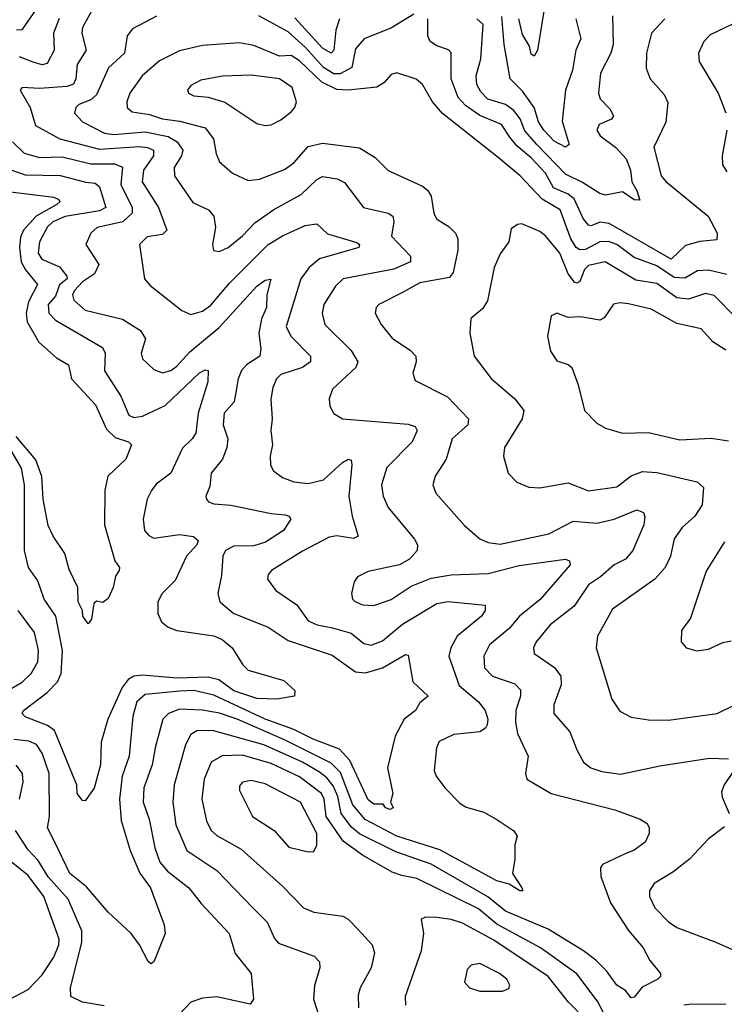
# Model space of a CAD drawing. Extents: x 1308313 to 1441400, y 959662 to 1036319.
# Tile 256 of 256: x 1336906 to 1339371, y 1030288 to 1033732. Entities that reach past the tile are written whole.
import ezdxf

# ---------------------------------------------------------------- set-up
doc = ezdxf.new("R2010")
doc.units = 0

msp = doc.modelspace()

# ---------------------------------------------------------------- linework, layer by layer
at = {"layer": '0CON10XD'}
for points in [[(1338747.6, 1033812.4), (1338717.1, 1033625), (1338706, 1033604), (1338695, 1033610.8), (1338688.8, 1033638.8), (1338665, 1033679.6), (1338652.2, 1033735)], [(1336981.8, 1033795), (1336913.5, 1033696.5), (1336894.7, 1033695.3)], [(1337163.8, 1033775), (1337125.9, 1033704.1), (1337123.2, 1033685), (1337138.4, 1033625), (1337106.5, 1033575), (1337102.6, 1033525), (1337094, 1033506), (1337071.6, 1033498.4), (1336975, 1033491), (1336915, 1033494.2), (1336907.1, 1033485), (1336942.1, 1033425), (1336961.3, 1033361.3), (1337046.5, 1033315), (1337185, 1033278.8), (1337325, 1033288.1), (1337352.9, 1033285), (1337373.8, 1033275), (1337373.8, 1033255), (1337338.8, 1033205), (1337334.3, 1033165), (1337391.2, 1033075), (1337421.1, 1032995), (1337405, 1032980), (1337352, 1032972), (1337324.4, 1032945), (1337342.2, 1032825), (1337362.3, 1032802.3), (1337472.5, 1032715), (1337505, 1032700.9), (1337545, 1032712), (1337575, 1032733.4), (1337640.2, 1032809.8), (1337774.6, 1032945.4), (1337825, 1032976.2), (1337905, 1033011.9), (1337945, 1033017.3), (1337982.4, 1032982.4), (1338085, 1032952.9), (1338094.2, 1032945), (1338092, 1032935), (1337954.7, 1032895), (1337918.1, 1032865), (1337889.7, 1032825), (1337838.5, 1032658.5), (1337854.7, 1032625), (1337923.5, 1032555), (1337922.7, 1032535), (1337895.6, 1032515.6), (1337819.8, 1032490.2), (1337804.6, 1032475), (1337791.2, 1032445), (1337784.6, 1032404.6), (1337789.2, 1032335), (1337784.6, 1032295), (1337790.5, 1032245), (1337782.2, 1032205), (1337783.7, 1032173.7), (1337793.2, 1032153.2), (1337825, 1032130), (1337865, 1032115.4), (1337915, 1032109.5), (1337968.1, 1032121.9), (1338035, 1032182.9), (1338055, 1032194.3), (1338065, 1032191.2), (1338068.2, 1032175), (1338057.6, 1032065), (1338069.2, 1031995), (1338090, 1031925), (1338073.4, 1031916.6), (1338015, 1031926.8), (1337988.2, 1031921.8), (1337895, 1031872.8), (1337787.1, 1031805), (1337775, 1031791.2), (1337772.2, 1031775), (1337801.4, 1031735), (1337875.5, 1031685), (1337915, 1031628.5), (1337946, 1031615), (1338000, 1031605), (1338065, 1031586.2), (1338109.8, 1031549.7), (1338135, 1031544.1), (1338175, 1031558.9), (1338245, 1031617.4), (1338365, 1031689), (1338405, 1031696.1), (1338534.3, 1031684.3), (1338534.5, 1031665), (1338521.5, 1031645), (1338435.8, 1031575), (1338413.6, 1031535), (1338406.6, 1031505), (1338443.1, 1031403.1), (1338510.4, 1031345), (1338534.6, 1031315), (1338544, 1031285), (1338540.7, 1031265), (1338535, 1031253.5), (1338515, 1031241.1), (1338425, 1031231.4), (1338373.6, 1031206.4), (1338363.5, 1031185), (1338355.5, 1031105), (1338362.7, 1031085), (1338392.9, 1031045), (1338445, 1030990.8), (1338467.6, 1030977.6), (1338529.6, 1030959.6), (1338575, 1030934.4), (1338634.4, 1030894.4), (1338645.7, 1030875.7), (1338637.5, 1030845), (1338638, 1030795), (1338630, 1030745), (1338662.5, 1030695), (1338665.8, 1030684.2), (1338655, 1030684.5), (1338618.3, 1030708.3), (1338575, 1030720), (1338375, 1030827.7), (1338225, 1030875.2), (1338114.3, 1030934.3), (1338071.6, 1030985), (1338028.4, 1031098.4), (1337995, 1031131.2), (1337835, 1031211.2), (1337666.1, 1031285), (1337605, 1031305.7), (1337545, 1031316.2), (1337465, 1031320.4), (1337426.4, 1031305), (1337406.7, 1031285), (1337379.3, 1031185), (1337369.5, 1031125), (1337340.2, 1031045), (1337338.1, 1030995), (1337358.9, 1030935), (1337379.1, 1030835), (1337396.6, 1030785), (1337422.7, 1030752.7), (1337497.3, 1030695), (1337540.1, 1030640.1), (1337638.2, 1030535), (1337659.2, 1030465), (1337715.7, 1030395), (1337724, 1030305), (1337711.7, 1030288.3), (1337595, 1030313.5), (1337545, 1030309.1), (1337505, 1030294.6), (1337465.8, 1030254.2)], [(1337043.7, 1033736.3), (1337023.6, 1033685), (1337026.5, 1033625), (1337002, 1033578), (1336985, 1033573.7), (1336952.7, 1033582.7), (1336905, 1033602.2)], [(1337385, 1033743.8), (1337300.7, 1033699.3), (1337281.8, 1033675), (1337272.8, 1033615), (1337216.2, 1033563.8), (1337175, 1033468.9), (1337155, 1033451.6), (1337112.5, 1033435), (1337102.5, 1033425), (1337097.5, 1033405), (1337125.5, 1033375), (1337203.1, 1033335), (1337235, 1033330.6), (1337345, 1033339.4), (1337425, 1033322.8), (1337456.2, 1033305), (1337476.8, 1033275), (1337471.8, 1033255), (1337445.9, 1033215), (1337447.7, 1033185), (1337512, 1033092), (1337566.1, 1033066.1), (1337584.6, 1033045), (1337590.4, 1033005), (1337580, 1032945), (1337584.3, 1032924.3), (1337605, 1032920.8), (1337635.7, 1032935), (1337685, 1032975.4), (1337728.3, 1033021.7), (1337795, 1033068.1), (1337890.1, 1033119.9), (1337945, 1033172.3), (1337965, 1033183.2), (1338016.2, 1033175), (1338042.4, 1033162.4), (1338108.6, 1033075), (1338195, 1033055.4), (1338211.5, 1033045), (1338214.1, 1033025), (1338206.5, 1032975), (1338272.5, 1032905), (1338272.5, 1032885), (1338215, 1032859.6), (1338037.5, 1032825), (1338010.4, 1032799.6), (1337969.2, 1032735), (1337963.9, 1032703.9), (1337972.9, 1032665), (1338065, 1032574.5), (1338089.1, 1032535), (1338081.5, 1032515), (1338000.5, 1032439.5), (1337988.6, 1032405), (1337990.3, 1032380.3), (1338005, 1032354), (1338035.5, 1032335.5), (1338265, 1032316.8), (1338288.9, 1032308.9), (1338296.7, 1032295), (1338279.2, 1032255), (1338190.3, 1032165), (1338171.3, 1032105), (1338177.5, 1032065), (1338194.7, 1032025), (1338286.7, 1031915), (1338297.5, 1031895), (1338296.7, 1031875), (1338269.4, 1031845), (1338235, 1031825.4), (1338125, 1031801.9), (1338087.6, 1031782.4), (1338075.8, 1031765), (1338067.1, 1031725), (1338070, 1031705), (1338077.2, 1031697.2), (1338104.7, 1031684.7), (1338145, 1031682.3), (1338205, 1031703.9), (1338275, 1031750), (1338345, 1031778.4), (1338415, 1031790.3), (1338545, 1031794.3), (1338652.8, 1031822.8), (1338815, 1031844.3), (1338828.9, 1031838.9), (1338831.9, 1031825), (1338726.6, 1031703.4), (1338654.5, 1031645.5), (1338617.5, 1031602.5), (1338549.6, 1031545), (1338529.3, 1031505), (1338532.2, 1031465), (1338560, 1031435), (1338638.2, 1031408.2), (1338658, 1031388), (1338657.6, 1031365), (1338641.8, 1031315), (1338639.7, 1031275), (1338647.3, 1031235), (1338684.4, 1031155), (1338675.7, 1031095), (1338680, 1031075), (1338764.7, 1031024.7), (1338988.2, 1030968.2), (1339076.7, 1030935), (1339100.3, 1030920.3), (1339108, 1030905), (1339108, 1030885), (1339094, 1030855), (1339055, 1030826.9), (1339024.2, 1030814.2), (1338945, 1030776), (1338938, 1030765), (1338938.6, 1030735), (1338972.4, 1030642.4), (1339035, 1030545.6), (1339086.7, 1030485), (1339110.2, 1030440.2), (1339147.5, 1030395), (1339147.5, 1030385), (1339138, 1030375), (1339083.1, 1030346.9), (1339055, 1030312), (1339045, 1030310), (1339025, 1030335.8), (1338995, 1030354.4), (1338958.2, 1030405), (1338921.5, 1030441.5), (1338878.2, 1030475), (1338755, 1030549.8), (1338605, 1030613.2), (1338543.7, 1030663.7), (1338345, 1030778.2), (1338221.2, 1030821.2)], [(1338285, 1033751.4), (1338206.4, 1033703.6), (1338111.1, 1033665), (1338080.4, 1033629.6), (1338067.9, 1033565), (1338027.1, 1033542.9), (1338005, 1033541.8), (1337969.1, 1033565), (1337905.4, 1033635), (1337845, 1033688.8), (1337742.9, 1033745)], [(1338024.8, 1033735.2), (1338011.9, 1033695), (1338004.4, 1033625.6), (1337995, 1033614.8), (1337965, 1033631.6), (1337868.3, 1033738.3)], [(1339162.9, 1033735), (1339115.9, 1033684.1), (1339098.5, 1033615), (1339097.6, 1033562.4), (1339111.1, 1033525), (1339159.8, 1033469.8), (1339172.6, 1033442.6), (1339166.2, 1033373.8), (1339124.6, 1033285.4), (1339150, 1033185), (1339165.7, 1033165.7), (1339314.4, 1033045), (1339345.5, 1032985), (1339345, 1032962), (1339285, 1032955.3), (1339235, 1032941.6), (1339185, 1032894.4), (1338968.4, 1033018.4), (1338935, 1033023.3), (1338905, 1033010.8), (1338895, 1033013.4), (1338876.9, 1033036.9), (1338845, 1033105.2), (1338825, 1033121.9), (1338773.3, 1033143.3), (1338744.8, 1033195), (1338695, 1033248.1), (1338645, 1033290.2), (1338620.8, 1033320.8), (1338591.2, 1033365), (1338515, 1033396.3), (1338465, 1033431.3), (1338439.2, 1033459.2), (1338415.2, 1033525), (1338415.3, 1033615.3), (1338406, 1033626), (1338365, 1033640), (1338341.5, 1033655), (1338333.8, 1033675), (1338333.3, 1033735)], [(1338979.2, 1033745), (1338982.2, 1033645), (1338973.3, 1033615), (1338937.3, 1033545), (1338931.1, 1033475), (1338936.2, 1033455), (1338970.4, 1033420.4), (1338983.3, 1033395), (1338976.2, 1033383.8), (1338932.7, 1033365), (1338924.3, 1033345), (1338935.9, 1033325), (1338990.6, 1033285), (1339027.6, 1033245), (1339042.8, 1033205), (1339047.3, 1033165), (1339065, 1033134), (1339075, 1033100), (1339055, 1033102.2), (1339015, 1033129.1), (1338955, 1033118.2), (1338935, 1033123.2), (1338875, 1033162.6), (1338815, 1033191.4), (1338714.5, 1033295), (1338672.5, 1033342.5), (1338656.6, 1033385), (1338634.4, 1033414.4), (1338605, 1033435.2), (1338543.9, 1033453.9), (1338519.1, 1033479.1), (1338505.2, 1033505), (1338502.6, 1033535), (1338519.1, 1033595), (1338526.8, 1033715), (1338505.5, 1033735)], [(1338851.4, 1033735), (1338868.6, 1033665), (1338851, 1033625), (1338840, 1033555), (1338814.8, 1033485), (1338803.1, 1033376.9), (1338827.9, 1033295), (1338815, 1033286.1), (1338775, 1033307), (1338739.8, 1033345), (1338720.4, 1033375), (1338705.1, 1033425.1), (1338665, 1033481.9), (1338621.1, 1033525), (1338600.4, 1033645), (1338592.5, 1033742.5)], [(1339397.5, 1033715), (1339321.5, 1033678.5), (1339299.4, 1033655), (1339280.6, 1033615), (1339283.1, 1033585), (1339349.4, 1033475), (1339376.4, 1033406.4)], [(1339379.9, 1032839.9), (1339315, 1032856.1), (1339277.3, 1032852.7), (1339232.6, 1032827.4), (1339195, 1032830.2), (1339135, 1032870.5), (1339055, 1032899.7), (1338995, 1032944.8), (1338965, 1032955.8), (1338935, 1032954.8), (1338885, 1032928.1), (1338865, 1032926.7), (1338852.9, 1032935), (1338834.2, 1032965), (1338796.2, 1033066.2), (1338734, 1033104), (1338656.6, 1033185), (1338579.3, 1033249.3), (1338385, 1033403.3), (1338350.3, 1033445), (1338315, 1033505.6), (1338293.3, 1033523.3), (1338225, 1033546.4), (1338205, 1033540), (1338179.6, 1033510.4), (1338154.7, 1033495.3), (1338055.2, 1033484.8), (1338015, 1033487), (1337962.7, 1033512.7), (1337885, 1033587.5), (1337855, 1033606.2), (1337815, 1033604.7), (1337725, 1033641.7), (1337675, 1033650.7), (1337545, 1033641.6), (1337465, 1033622.8), (1337395, 1033588), (1337333.8, 1033535), (1337291.3, 1033475), (1337280.8, 1033445), (1337281.5, 1033425), (1337299.5, 1033409.5), (1337360.5, 1033400.5), (1337404.9, 1033384.9)], [(1337765, 1033361.9), (1337785, 1033364.4), (1337818.8, 1033381.2), (1337855, 1033410), (1337868.1, 1033425), (1337874.4, 1033445), (1337859.2, 1033495), (1337815, 1033524.7), (1337715, 1033537.4), (1337615, 1033534), (1337539.8, 1033520.2), (1337505, 1033501.4), (1337492.9, 1033485), (1337496, 1033475), (1337515, 1033465.6), (1337565, 1033460.4), (1337623.2, 1033443.2), (1337735, 1033368.1), (1337765, 1033361.9)], [(1337404.9, 1033384.9), (1337466.4, 1033376.4), (1337555, 1033353.2), (1337583.4, 1033315), (1337593, 1033263), (1337605, 1033234.4), (1337650.8, 1033195), (1337705, 1033169.1), (1337745, 1033173.8), (1337832.4, 1033207.6), (1337865, 1033231.5), (1337915, 1033287.8), (1337965, 1033299.8), (1338095, 1033283.8), (1338149.9, 1033249.9), (1338195, 1033203.8), (1338315, 1033150), (1338334.1, 1033134.1), (1338345.5, 1033115), (1338354.6, 1033054.6), (1338364.4, 1033035), (1338407.7, 1033007.7), (1338430, 1032985), (1338438.8, 1032965), (1338438.9, 1032925), (1338422.4, 1032847.6), (1338409.7, 1032830.3), (1338305, 1032811.4), (1338245, 1032777.9), (1338161.9, 1032735), (1338153.3, 1032725), (1338149.5, 1032705), (1338170.9, 1032665), (1338208.3, 1032618.3), (1338272.9, 1032575), (1338291.9, 1032555), (1338293.3, 1032535), (1338280.6, 1032495), (1338289.5, 1032469.5), (1338402.7, 1032412.7), (1338475.5, 1032335), (1338472.9, 1032315), (1338418.2, 1032265), (1338398.2, 1032195), (1338358.9, 1032135), (1338350.6, 1032105), (1338361.9, 1032075), (1338462.3, 1031962.3), (1338515.3, 1031915.3), (1338545, 1031903.1), (1338586.6, 1031896.6), (1338756.9, 1031933.1), (1338842.1, 1031977.9), (1338925, 1031971.1), (1338985.6, 1031985), (1339065, 1032016.9), (1339088.2, 1032008.2), (1339092.6, 1031992.6), (1339089.2, 1031965), (1339050.9, 1031875), (1339025.2, 1031844.8), (1338985, 1031824.6), (1338937.7, 1031782.3), (1338895.2, 1031754.8), (1338845, 1031680.4), (1338761.1, 1031615), (1338712.7, 1031555), (1338703.5, 1031535), (1338705.7, 1031515), (1338776.1, 1031466.1), (1338798.5, 1031435), (1338800.4, 1031405), (1338773.8, 1031335), (1338774.4, 1031305), (1338830.6, 1031240.6), (1338855.5, 1031175), (1338877.8, 1031135), (1338904.2, 1031115), (1338941.8, 1031101.8), (1339007.7, 1031092.3), (1339145, 1031122.2), (1339318.8, 1031148.8), (1339385, 1031146.7)], [(1339378.9, 1033345), (1339362.9, 1033255), (1339364.4, 1033224.4), (1339379.7, 1033199.7)], [(1336881.2, 1033305), (1336921.5, 1033265), (1336975, 1033249.6), (1337055, 1033252.3), (1337155, 1033227.8), (1337237.9, 1033227.9), (1337265.9, 1033215.9), (1337259.3, 1033155), (1337298.8, 1033075), (1337299.8, 1033055), (1337267.1, 1033025), (1337177.1, 1033005), (1337154.7, 1032985.3), (1337137.7, 1032945), (1337183.1, 1032875), (1337167.8, 1032842.2), (1337125.2, 1032815), (1337097.4, 1032785), (1337090.3, 1032769.7), (1337095, 1032750.4), (1337135, 1032716.2), (1337265, 1032684.7), (1337328.5, 1032645), (1337346.2, 1032615), (1337330.9, 1032565), (1337335.4, 1032545.4), (1337375, 1032508.1), (1337405, 1032496.4), (1337435, 1032504.7), (1337455, 1032519.3), (1337500.5, 1032569.5), (1337603.9, 1032655), (1337735, 1032799.3), (1337765, 1032820.9), (1337783.9, 1032823.9), (1337770.6, 1032769.4), (1337769.5, 1032725), (1337751.9, 1032685), (1337742.7, 1032635), (1337749.4, 1032580.6), (1337745.5, 1032555), (1337699.6, 1032525), (1337681.6, 1032505), (1337669.7, 1032475), (1337656.6, 1032395), (1337621.1, 1032355), (1337617.3, 1032315), (1337634, 1032265), (1337630.7, 1032235), (1337615.6, 1032194.4), (1337575.5, 1032145), (1337571.3, 1032098.7), (1337557.1, 1032065), (1337559.2, 1032055), (1337566.2, 1032045), (1337585, 1032038.5), (1337645, 1032033.4), (1337785, 1032004), (1337835, 1031999.5), (1337848.8, 1031995), (1337854.3, 1031985), (1337829.2, 1031945), (1337765.5, 1031904.5), (1337725, 1031891.1), (1337655, 1031890.5), (1337625.9, 1031875), (1337615.9, 1031855), (1337612, 1031788), (1337598.8, 1031725), (1337605.5, 1031695), (1337654.5, 1031655), (1337775, 1031606.4), (1337845, 1031560), (1337999.2, 1031509.2), (1338080.5, 1031450.5), (1338115, 1031446.5), (1338175, 1031464.7), (1338255, 1031510.6), (1338265, 1031508.8), (1338280.6, 1031415), (1338334.3, 1031365), (1338305, 1031342.5), (1338290, 1031315), (1338250.5, 1031285), (1338219.1, 1031225), (1338192.4, 1031115), (1338210.8, 1031025), (1338202.5, 1030995), (1338212, 1030975), (1338201.4, 1030968.6), (1338185, 1030974.5), (1338177.1, 1030987.1), (1338145, 1030987.2), (1338125, 1031002.6), (1338060.9, 1031140.9), (1338025, 1031179.6), (1337932.1, 1031215), (1337865, 1031249), (1337765, 1031284.9), (1337585, 1031368.4), (1337515.6, 1031385.6), (1337466.6, 1031383.4), (1337345, 1031370.8), (1337315.8, 1031345), (1337301.1, 1031295), (1337289.1, 1031155), (1337264.5, 1031085), (1337255.5, 1031005), (1337260.4, 1030930.4), (1337291.9, 1030825), (1337325.9, 1030745.9), (1337363.9, 1030695), (1337411.1, 1030565), (1337414.4, 1030535), (1337375, 1030436), (1337365, 1030429.2), (1337355, 1030437.5), (1337325, 1030495.8), (1337295.5, 1030535.5), (1337215, 1030610), (1337139, 1030699), (1337081.2, 1030745), (1337029.3, 1030855), (1337003.2, 1030905), (1337010, 1030945), (1337009.2, 1031095), (1336985, 1031166.2), (1336965, 1031196.3), (1336938.3, 1031208.3), (1336885, 1031213.4)], [(1336875, 1033206.1), (1336925, 1033188.7), (1337047.1, 1033187.1), (1337137.1, 1033162.9), (1337170, 1033160), (1337185, 1033147.3), (1337206.7, 1033075), (1337185, 1033063.4), (1337065, 1033043.5), (1337021.5, 1033025), (1337003.2, 1033006.8), (1336975.5, 1032955), (1336970.3, 1032915), (1336983.8, 1032893.8), (1337045, 1032866.8), (1337070.6, 1032835), (1337071.4, 1032825), (1337045, 1032803.9), (1337031.4, 1032765), (1337005.3, 1032735), (1337008.2, 1032705), (1337031.2, 1032681.2), (1337195.5, 1032585), (1337205.2, 1032565.2), (1337202.9, 1032502.9), (1337259.3, 1032415), (1337288, 1032348), (1337305, 1032340.3), (1337335, 1032345.2), (1337415, 1032382.6), (1337535, 1032496.9), (1337555, 1032507.1), (1337565.6, 1032505), (1337563.8, 1032465), (1337530.4, 1032355), (1337522, 1032285), (1337509.6, 1032265), (1337475, 1032232.5), (1337434.8, 1032145.2), (1337383.4, 1032106.6), (1337366.9, 1032085), (1337351.5, 1032055), (1337337.3, 1031985), (1337342.9, 1031945), (1337357.4, 1031927.4), (1337375, 1031918), (1337465, 1031931.4), (1337513.8, 1031923.8), (1337530.5, 1031910.5), (1337525.6, 1031895), (1337488.8, 1031855), (1337450, 1031770), (1337403.8, 1031725), (1337388.9, 1031695), (1337388.9, 1031655), (1337402.1, 1031625), (1337425, 1031606.2), (1337455.3, 1031595.3), (1337585, 1031576.6), (1337614.1, 1031564.1), (1337649.1, 1031535), (1337686, 1031475), (1337705, 1031456), (1337829.7, 1031419.7), (1337868, 1031385), (1337867.5, 1031365), (1337805, 1031355.4), (1337735, 1031357.8), (1337655, 1031383.8), (1337602.3, 1031422.3), (1337565, 1031431.9), (1337455, 1031428), (1337335, 1031438.4), (1337305, 1031435.9), (1337285, 1031423.3), (1337263.9, 1031396.1), (1337214.2, 1031285), (1337191.4, 1031205), (1337188, 1031125), (1337166.4, 1031043.6), (1337135, 1030998.8), (1337125, 1031000), (1337107.1, 1031025), (1337106.2, 1031055), (1337092.5, 1031085), (1337027.5, 1031245), (1337003, 1031263), (1336925, 1031293.3), (1336914.2, 1031305), (1336919.2, 1031315), (1337002.2, 1031377.8), (1337038.1, 1031415), (1337050.4, 1031445), (1337055.2, 1031525), (1337032.1, 1031645), (1336991.9, 1031705), (1336969.3, 1031769.3), (1336936.6, 1031815), (1336922.4, 1031875), (1336922.5, 1032105), (1336912.5, 1032162.5), (1336876.6, 1032225)], [(1336855, 1033132.5), (1337025, 1033111.4), (1337043.1, 1033103.1), (1337046.1, 1033095), (1337036.2, 1033085), (1336963.4, 1033045), (1336918.8, 1032995), (1336908.5, 1032971.5), (1336904.7, 1032935), (1336911.4, 1032885), (1336926.4, 1032856.4), (1336968.2, 1032805), (1336936.4, 1032745), (1336928.6, 1032705), (1336932, 1032675), (1336973.3, 1032603.3), (1337035, 1032549.3), (1337076.2, 1032525), (1337086.6, 1032475), (1337170.7, 1032385), (1337209.4, 1032299.4), (1337240.2, 1032270.2), (1337286.2, 1032255), (1337297.5, 1032245), (1337276.9, 1032195), (1337214.7, 1032135.3), (1337203.8, 1032086.2), (1337202.9, 1031965), (1337238.7, 1031838.7), (1337255.4, 1031815.4), (1337254.3, 1031805), (1337241.4, 1031785), (1337232.5, 1031745), (1337215, 1031707.5), (1337197, 1031693), (1337175, 1031697.5), (1337165, 1031690), (1337157.5, 1031635), (1337145, 1031618.8), (1337126.7, 1031645), (1337125.7, 1031665), (1337110.5, 1031695), (1337109, 1031745), (1337078.5, 1031808.5), (1337063.2, 1031865), (1337022.5, 1031925), (1337005, 1031962.5), (1336988.1, 1032055), (1336983.9, 1032133.9), (1336962.3, 1032192.3), (1336893.4, 1032273.4)], [(1339415.7, 1032685.7), (1339335, 1032767.1), (1339305, 1032773.5), (1339245, 1032753.9), (1339205, 1032758.8), (1339135, 1032808.5), (1339061.1, 1032821.1), (1338954.4, 1032884.4), (1338895, 1032871.9), (1338881.7, 1032858.3), (1338865, 1032816.5), (1338855, 1032810.4), (1338846.5, 1032813.5), (1338825, 1032843.1), (1338795.6, 1032915), (1338745, 1032975.4), (1338725, 1032991.2), (1338662.5, 1033017.5), (1338647.5, 1033015), (1338625, 1033000), (1338616.4, 1032955), (1338586.7, 1032913.3), (1338565.4, 1032865), (1338542.2, 1032747.8), (1338525, 1032720), (1338483.9, 1032686.1), (1338480, 1032635), (1338495.6, 1032555), (1338555, 1032476.9), (1338638.1, 1032405), (1338668.9, 1032365), (1338663.5, 1032335), (1338601.9, 1032235), (1338598.6, 1032205), (1338614, 1032145), (1338645, 1032114), (1338687, 1032097), (1338725, 1032094.5), (1338825, 1032111.5), (1338895, 1032083.2), (1338995, 1032098.2), (1339045, 1032136.5), (1339085, 1032150.8), (1339135, 1032147.8), (1339275.3, 1032115.3), (1339297.5, 1032095), (1339292.7, 1032035), (1339267.3, 1031995), (1339223.6, 1031955), (1339194.7, 1031915.3), (1339182.2, 1031855), (1339164.1, 1031815), (1339127.8, 1031775), (1338980.1, 1031669.9), (1338926.7, 1031575), (1338922.5, 1031535), (1338976.7, 1031355), (1339005, 1031312.5), (1339045, 1031291.9), (1339105, 1031282.5), (1339175, 1031280.9), (1339346.2, 1031305), (1339405, 1031334.5)], [(1339375.6, 1032575.6), (1339330.5, 1032605), (1339289.8, 1032649.8), (1339205, 1032668.8), (1339115, 1032719.1), (1339035, 1032737.5), (1339005, 1032741.1), (1338983.3, 1032736.7), (1338950.8, 1032689.2), (1338935, 1032680.9), (1338867.3, 1032692.7), (1338825, 1032690), (1338785, 1032705.6), (1338765, 1032696.2), (1338752.2, 1032625), (1338762.4, 1032572.4), (1338785, 1032538.8), (1338825, 1032525.8), (1338836.9, 1032515), (1338859.1, 1032455), (1338881.4, 1032365), (1338925, 1032320), (1338955, 1032302.9), (1339015, 1032285.6), (1339105, 1032288.2), (1339215, 1032262.5), (1339325, 1032267.8), (1339385, 1032259.1)], [(1339371.2, 1031905), (1339307.4, 1031802.6), (1339252.1, 1031637.9), (1339221.2, 1031595), (1339220, 1031555), (1339237.5, 1031535), (1339275, 1031524.2), (1339315, 1031530), (1339365, 1031553.1), (1339395, 1031559.5)], [(1336810.4, 1031355), (1336915, 1031414.3), (1336946.5, 1031445), (1336969.8, 1031485), (1336971.6, 1031525), (1336957.6, 1031587.6), (1336900.7, 1031665)], [(1338221.2, 1030821.2), (1338095, 1030883.9), (1338066.8, 1030906.8), (1338030.9, 1030955), (1338018.9, 1031015), (1338002, 1031052), (1337980.1, 1031080.1), (1337955, 1031099.9), (1337895, 1031134.7), (1337760, 1031195), (1337580, 1031245), (1337525, 1031244.7), (1337505, 1031231.1), (1337485.3, 1031195), (1337446.1, 1031055), (1337441.1, 1030995), (1337452.2, 1030915), (1337490.8, 1030825), (1337595.5, 1030755.5), (1337721.5, 1030625), (1337771.1, 1030575), (1337797.6, 1030517.6), (1337811.5, 1030501.5), (1337936, 1030456), (1337955, 1030436.2), (1337955.6, 1030415), (1337936.6, 1030353.4), (1337933.8, 1030305), (1337962.9, 1030215)], [(1338993.9, 1030165), (1338929.1, 1030295), (1338854.3, 1030394.3), (1338728, 1030485), (1338575, 1030568.1), (1338511.2, 1030621.2), (1338295, 1030727.7), (1338242.2, 1030737.8), (1338209.3, 1030749.3), (1338105, 1030809.3), (1338037.8, 1030857.8), (1337978, 1030945), (1337970.7, 1031005), (1337961.2, 1031025), (1337885, 1031082.8), (1337785, 1031129.6), (1337685, 1031158.7), (1337613.6, 1031156.4), (1337575.9, 1031135), (1337551.1, 1031075), (1337542.5, 1031005), (1337559.6, 1030929.6), (1337576.2, 1030895), (1337595, 1030878), (1337680.3, 1030830.3), (1337825, 1030700.9), (1337898.6, 1030625), (1337935, 1030610.4), (1338035.9, 1030595.9), (1338055.3, 1030585.3), (1338089.5, 1030549.5), (1338138.9, 1030495), (1338147, 1030467), (1338135.4, 1030415), (1338097.3, 1030345), (1338089.5, 1030319.5), (1338091.2, 1030275)], [(1336905.3, 1031004.7), (1336917.6, 1031065), (1336915.3, 1031095), (1336893.8, 1031123.8)], [(1339403.6, 1031105), (1339370, 1031055), (1339360.9, 1031030.9), (1339362.6, 1031012.6), (1339387.8, 1030955)], [(1337915, 1030820.6), (1337935, 1030822), (1337945.4, 1030844.6), (1337945.6, 1030885), (1337887.9, 1030995), (1337765, 1031058.4), (1337715, 1031070.7), (1337685, 1031064.3), (1337675, 1031050), (1337674.5, 1031035), (1337720, 1030945), (1337795.8, 1030895.8), (1337847.7, 1030837.7), (1337915, 1030820.6)], [(1339371.4, 1030908.6), (1339314.7, 1030865.3), (1339248.5, 1030795), (1339190.4, 1030749.6), (1339125, 1030710.6), (1339108.5, 1030685), (1339108.5, 1030665), (1339127.5, 1030625), (1339175, 1030576.2), (1339205, 1030556.1), (1339340.8, 1030505), (1339523.7, 1030423.7)], [(1337201.7, 1030281.7), (1337125, 1030295.4), (1337085.3, 1030315.3), (1337083.8, 1030345), (1337122.9, 1030505), (1337122.9, 1030545), (1337076, 1030655), (1337005, 1030733), (1336970.6, 1030790.6), (1336935, 1030827.3), (1336891.6, 1030895)], [(1336791.9, 1030265), (1336935, 1030338.9), (1336985, 1030390.8), (1337025, 1030452.2), (1337042.6, 1030495), (1337043.9, 1030515), (1336990.4, 1030665), (1336935, 1030737.5), (1336870.8, 1030790.8)], [(1338885, 1030234.7), (1338825.8, 1030295), (1338754.2, 1030385), (1338565, 1030512.3), (1338455, 1030571.4), (1338415, 1030584.7), (1338365, 1030591.5), (1338325, 1030592.5), (1338310, 1030585), (1338318.2, 1030535), (1338310, 1030475), (1338254.5, 1030315), (1338255.5, 1030285)], [(1338595, 1030333.5), (1338616.8, 1030343.2), (1338620.8, 1030355), (1338609.4, 1030375), (1338584.3, 1030395), (1338515, 1030430), (1338485.5, 1030424.5), (1338470.6, 1030409.4), (1338461.4, 1030365), (1338478.8, 1030345), (1338515, 1030333.8), (1338595, 1030333.5)], [(1339376.5, 1030286.5), (1339255, 1030288.2), (1339228.8, 1030285)]]:
    msp.add_lwpolyline(points, dxfattribs=at)

doc.saveas('drawing.dxf')
